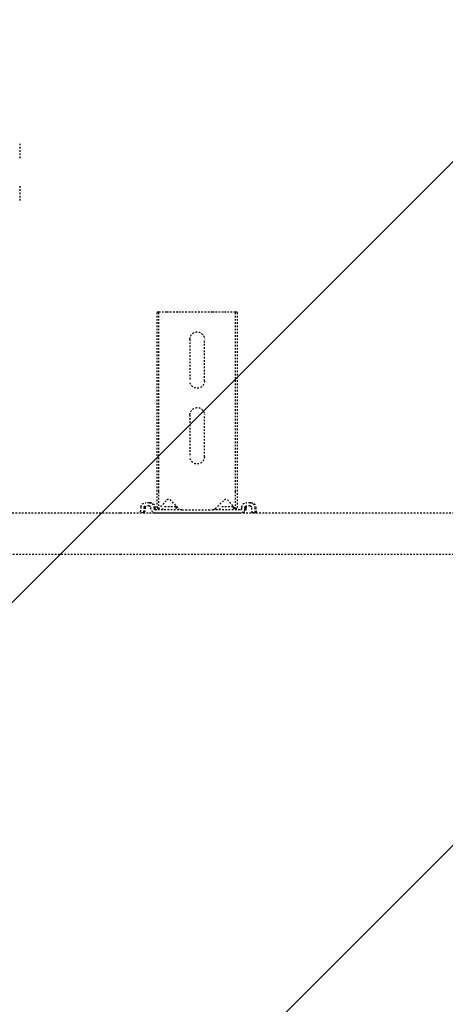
# Model space of a CAD drawing. Header units: centimetres. Extents: x 27698 to 42070, y 833 to 13367.
# Tile 34 of 59: x 29648 to 29675, y 5609 to 5670. Entities that reach past the tile are written whole.
import ezdxf

# ---------------------------------------------------------------- set-up
doc = ezdxf.new("R2010")
doc.units = ezdxf.units.CM
doc.header["$LTSCALE"] = 0.1
doc.linetypes.add('DASHED2', pattern=[9.525, 6.35, -3.175])
doc.layers.add('A_Sufity - Opis', color=4, linetype='Continuous', lineweight=13)
doc.layers.add('CKDRZWI_', color=7, linetype='Continuous')

# ---------------------------------------------------------------- blocks, each defined once
blk = doc.blocks.new('A$7E8719B1CAF')
at = {"color": 7, "linetype": 'DASHED2', "lineweight": -3}
for p, q in [((636.73, -4049.5), (711.34, -4049.5)), ((711.34, -4049.5), (3936.61, -4049.5)), ((711.34, -4075), (636.73, -4075)), ((3936.61, -4075), (711.34, -4075)), ((725.73, -4075.26), (723.75, -4075.5)), ((724.16, -4078.87), (723.75, -4075.5)), ((726.45, -4075.26), (725.73, -4075.26)), ((726.15, -4078.62), (725.73, -4075.26)), ((726.86, -4078.62), (726.45, -4075.26)), ((785.65, -4075), (733.42, -4075)), ((786.37, -4075), (785.65, -4075)), ((793.34, -4075.26), (792.93, -4078.62)), ((794.05, -4075.26), (793.34, -4075.26)), ((793.34, -4075.26), (795.32, -4075.5)), ((794.05, -4075.26), (796.04, -4075.5)), ((795.32, -4075.5), (794.91, -4078.87)), ((796.04, -4075.5), (795.32, -4075.5)), ((796.04, -4075.5), (795.63, -4078.87)), ((729.33, -4079.5), (727.14, -4079.5)), ((729.33, -4081.5), (727.14, -4081.5)), ((730.05, -4081.5), (729.33, -4081.5)), ((730.44, -4077.63), (730.32, -4078.62)), ((732.43, -4077.88), (732.31, -4078.87)), ((733.14, -4077.88), (733.02, -4078.87)), ((749.67, -4077), (733.42, -4077)), ((734.17, -4078.45), (735.3, -4077.46)), ((734.17, -4078.45), (734.17, -4088.5)), ((735.3, -4077.46), (740.4, -4083.33)), ((735.3, -4077.46), (735.3, -4088.5)), ((737.86, -4077), (737.86, -4079)), ((745.86, -4079), (737.86, -4079)), ((742.15, -4083.39), (747.76, -4077.79)), ((745.86, -4079), (745.86, -4077)), ((746.32, -4079), (745.86, -4079)), ((746.32, -4079), (746.32, -4077)), ((749.67, -4077), (751.98, -4077)), ((751.98, -4077), (766.27, -4077)), ((766.27, -4077), (768.58, -4077)), ((785.65, -4077), (768.58, -4077)), ((770.49, -4077.79), (776.09, -4083.39)), ((773.36, -4077), (773.36, -4079)), ((781.36, -4079), (773.36, -4079)), ((777.85, -4083.33), (782.95, -4077.46)), ((781.36, -4079), (781.36, -4077)), ((781.61, -4079), (781.36, -4079)), ((781.82, -4078.76), (781.82, -4077)), ((782.95, -4077.46), (784.08, -4078.45)), ((782.95, -4077.46), (782.95, -4088.5)), ((784.08, -4078.45), (784.08, -4088.5)), ((786.76, -4078.87), (786.64, -4077.88)), ((788.75, -4078.62), (788.63, -4077.63)), ((789.46, -4078.62), (789.34, -4077.63)), ((791.93, -4079.5), (789.74, -4079.5)), ((791.93, -4081.5), (789.74, -4081.5)), ((792.65, -4081.5), (791.93, -4081.5)), ((734.17, -4088.5), (734.17, -4200)), ((735.3, -4088.5), (735.3, -4200)), ((782.95, -4088.5), (782.95, -4200)), ((784.08, -4088.5), (784.08, -4200)), ((754.62, -4136), (754.62, -4110)), ((763.62, -4110), (763.62, -4136)), ((754.62, -4183), (754.62, -4157)), ((763.62, -4157), (763.62, -4183)), ((734.17, -4200), (735.3, -4200)), ((735.3, -4200), (740.4, -4200)), ((740.4, -4200), (742.15, -4200)), ((742.15, -4200), (747.76, -4200)), ((747.76, -4200), (749.67, -4200)), ((749.67, -4200), (768.58, -4200)), ((768.58, -4200), (770.49, -4200)), ((770.49, -4200), (776.09, -4200)), ((776.09, -4200), (777.85, -4200)), ((777.85, -4200), (782.95, -4200)), ((782.95, -4200), (784.08, -4200)), ((648.91, -4277.98), (648.91, -4268.67)), ((648.91, -4304.31), (648.91, -4295.06))]:
    blk.add_line(p, q, dxfattribs=at)
for centre, radius, start, end in [((749.67, -4079.7), 2.7, 90, 135), ((768.58, -4079.7), 2.7, 45, 90), ((741.31, -4082.54), 1.2, 221, 315), ((776.94, -4082.54), 1.2, 225, 319), ((759.12, -4110), 4.5, 0, 180), ((759.12, -4136), 4.5, 180, 0), ((759.12, -4157), 4.5, 0, 180), ((759.12, -4183), 4.5, 180, 0)]:
    blk.add_arc(centre, radius, start, end, dxfattribs=at)
for centre, major_axis, start_param, end_param in [((733.42, -4078), (0, 3), 0, 1.448623), ((785.65, -4078), (0, -3), 1.692969, 3.141593), ((786.37, -4078), (0, -3), 1.692969, 3.141593), ((727.14, -4078.5), (0, -3), 4.834562, 6.283185), ((727.14, -4078.5), (0, -1), 4.834562, 6.283185), ((727.85, -4078.5), (0, -1), 4.834562, 6.283185), ((729.33, -4078.5), (0, 1), 3.141593, 4.590216), ((729.33, -4078.5), (0, 3), 3.141593, 4.590216), ((730.05, -4078.5), (0, 3), 3.141593, 4.590216), ((733.42, -4078), (0, 1), 0, 1.448623), ((734.14, -4078), (0, 1), 0, 1.448623), ((785.65, -4078), (0, -1), 1.692969, 3.141593), ((789.74, -4078.5), (0, -3), 4.834562, 6.283185), ((789.74, -4078.5), (0, -1), 4.834562, 6.283185), ((790.46, -4078.5), (0, -1), 4.834562, 6.283185), ((791.93, -4078.5), (0, 1), 3.141593, 4.590216), ((791.93, -4078.5), (0, 3), 3.141593, 4.590216), ((792.65, -4078.5), (0, 3), 3.141593, 4.590216)]:
    blk.add_ellipse(centre, major_axis=major_axis, ratio=0.999962, start_param=start_param, end_param=end_param, dxfattribs=at)

msp = doc.modelspace()

# ---------------------------------------------------------------- hatches: boundary and pattern name
at = {"layer": 'A_Sufity - Opis'}
h = msp.add_hatch(dxfattribs=at)
h.set_pattern_fill('GR_GENERAL', color=256, scale=15)
h.set_pattern_definition([(45, (0, 0), (-21.213203, 21.213203), [])])
h.paths.add_polyline_path([(29603.234, 5714.104), (31730.236, 5724.076), (31730.236, 5160.111), (30722.051, 5160.111), (30722.14, 5150.111), (29616.644, 5150.104), (29616.644, 5211.354), (29603.236, 5211.354)])

# ---------------------------------------------------------------- block references
at = {"layer": 'CKDRZWI_', "xscale": -0.1, "yscale": 0.1, "zscale": 0.1, "rotation": 180}
msp.add_blockref('A$7E8719B1CAF', (29583.236, 5232.354), dxfattribs=at)

doc.saveas('drawing.dxf')
